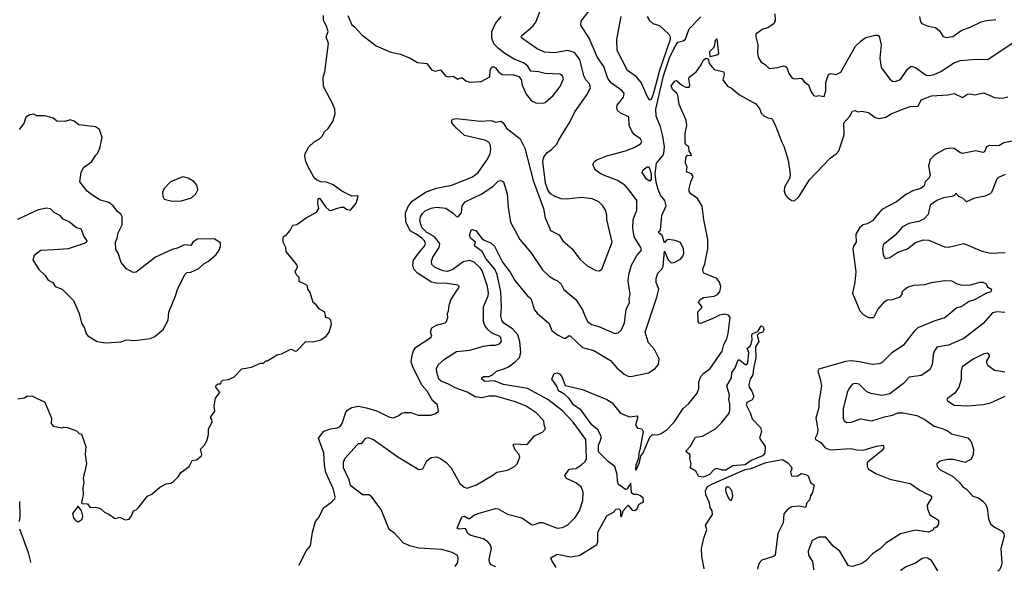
# Model space of a CAD drawing. Extents: x 1678759 to 1859541, y 384609 to 522867.
# Tile 34 of 256: x 1766480 to 1773818, y 384935 to 389042. Entities that reach past the tile are written whole.
import ezdxf

# ---------------------------------------------------------------- set-up
doc = ezdxf.new("R2010")
doc.units = 0

msp = doc.modelspace()

# ---------------------------------------------------------------- linework, layer by layer
at = {"layer": '0CON20XD'}
for points in [[(1768561.3, 384980.6), (1768613.9, 385086.1), (1768647.5, 385125), (1768662.5, 385225), (1768683.3, 385305), (1768710, 385335), (1768743.9, 385406.1), (1768805, 385452.5), (1768827.5, 385475), (1768830.7, 385489.3), (1768815, 385550), (1768760.6, 385670.6), (1768750.4, 385725), (1768746.7, 385815), (1768706.2, 385925), (1768745, 385978), (1768795, 385995.7), (1768847.2, 386002.8), (1768867.2, 386012.8), (1768883.8, 386036.2), (1768910.5, 386119.5), (1768925, 386138.1), (1768954.6, 386155.4), (1769005, 386164.5), (1769065, 386152.2), (1769147.1, 386127.1), (1769235, 386082), (1769265, 386076.7), (1769306.1, 386093.9), (1769325, 386112.5), (1769345, 386117.5), (1769395, 386116.7), (1769448.3, 386098.3), (1769543.9, 386096.1), (1769573.6, 386106.4), (1769600, 386125), (1769593.3, 386175), (1769555, 386207.5), (1769515.7, 386275), (1769478.9, 386318.9), (1769410.9, 386450.9), (1769397.6, 386495), (1769403.3, 386545), (1769413.8, 386576.2), (1769429.9, 386600.1), (1769544.2, 386675), (1769550, 386685), (1769541.2, 386715), (1769552, 386748), (1769585, 386766.7), (1769650, 386785), (1769660, 386795), (1769670, 386825), (1769666.7, 386855), (1769675.8, 386874.2), (1769680, 386915), (1769692.5, 386955), (1769738, 387025), (1769752, 387045), (1769753.8, 387055), (1769745.6, 387065.6), (1769665, 387078.9), (1769585, 387080), (1769547.7, 387087.7), (1769445, 387154), (1769417.7, 387185), (1769408.5, 387215), (1769415, 387250.8), (1769453.4, 387306.6), (1769496.9, 387355), (1769503.9, 387375), (1769496, 387395), (1769476, 387415), (1769435.1, 387445.1), (1769388.9, 387468.9), (1769356.8, 387536.8), (1769353.6, 387605), (1769376.8, 387655), (1769405, 387690), (1769505, 387756.9), (1769583.5, 387786.5), (1769698.9, 387811.1), (1769855, 387872.5), (1769895.6, 387905), (1769965, 388004.2), (1769985.5, 388045), (1769990.5, 388075), (1769988.5, 388105), (1769975, 388129.2), (1769945, 388145.5), (1769795, 388178.8), (1769734.5, 388234.5), (1769701.2, 388275), (1769700, 388295), (1769708, 388302), (1769735.8, 388305.8), (1769915, 388285.6), (1769995, 388291.4), (1770025, 388278.6), (1770065.4, 388285.4), (1770083.7, 388273.7), (1770108.6, 388235), (1770210, 388155), (1770243.1, 388085), (1770305.5, 387845), (1770382.3, 387635), (1770395, 387565.7), (1770421.9, 387505), (1770435, 387471.5), (1770500.4, 387440.4), (1770526.7, 387395), (1770596.2, 387336.2), (1770655, 387257.7), (1770709.2, 387209.2), (1770775, 387173.3), (1770798.3, 387171.7), (1770818, 387185), (1770895.5, 387385), (1770854.5, 387554.5), (1770855.4, 387585.4), (1770845, 387623.3), (1770825, 387655.8), (1770795.4, 387685.4), (1770745, 387709.4), (1770667, 387717), (1770555, 387705.7), (1770515, 387709.2), (1770475, 387722.5), (1770435, 387746.2), (1770415.7, 387775.7), (1770397.5, 387825), (1770378.8, 387985), (1770385, 388017.5), (1770408.8, 388051.2), (1770443.3, 388075), (1770483.8, 388115), (1770495, 388142.5), (1770583.1, 388285), (1770616.7, 388355), (1770708.1, 388485), (1770733.2, 388536.8), (1770726.7, 388565), (1770700, 388595), (1770683.8, 388625), (1770653.8, 388745), (1770615, 388796.7), (1770565, 388812.1), (1770464.5, 388795.5), (1770389.8, 388799.8), (1770335.7, 388825), (1770222, 388905), (1770218, 388915), (1770222, 388925), (1770305, 388994.2), (1770327, 389023), (1770375, 389153.3)], [(1766465, 386218.8), (1766515, 386227.5), (1766535, 386240), (1766575, 386237.5), (1766666.7, 386195), (1766716.7, 386075), (1766713.3, 386035), (1766730, 386015), (1766795, 386002.5), (1766805, 386007.5), (1766836.4, 386006.4), (1766901.7, 385981.7), (1766921.7, 385961.7), (1766940, 385955), (1766973, 385863), (1766967.5, 385805), (1766977.5, 385735), (1766951.7, 385628.3), (1766957.5, 385595), (1766950, 385555), (1766953, 385507), (1766940, 385445), (1766945, 385440), (1766985, 385437.5), (1767005, 385410), (1767045, 385412.5), (1767065, 385406.7), (1767085, 385400), (1767112.5, 385375), (1767145, 385360), (1767185, 385330), (1767195, 385326.7), (1767225, 385336.7), (1767265, 385316.7), (1767295, 385323.3), (1767313.6, 385346.4), (1767327.5, 385385), (1767350, 385395), (1767365, 385410), (1767432.5, 385495), (1767465, 385510), (1767525, 385560), (1767570, 385585), (1767605, 385590), (1767625, 385603.3), (1767661.7, 385638.3), (1767680.5, 385669.5), (1767742.5, 385715), (1767765, 385760), (1767796.1, 385763.9), (1767833.3, 385795), (1767836.7, 385805), (1767827.5, 385845), (1767855, 385872.5), (1767873.3, 385905), (1767885.9, 385954.1), (1767887.5, 385995), (1767913.3, 386045), (1767912.5, 386065), (1767903.3, 386075), (1767903.3, 386085), (1767933, 386127), (1767930, 386165), (1767938.8, 386225), (1767970, 386265), (1767942.5, 386305), (1767945, 386320), (1767958.3, 386331.7), (1767978.3, 386331.7), (1767980, 386345), (1767993, 386357), (1768035, 386362.5), (1768075, 386380), (1768135, 386442.5), (1768206.1, 386453.9), (1768275, 386483.3), (1768296.2, 386483.8), (1768315, 386502.5), (1768325, 386502.5), (1768365, 386526.7), (1768395, 386546.7), (1768430, 386555), (1768495, 386586.7), (1768505, 386587.5), (1768533.6, 386573.6), (1768545, 386576.7), (1768612.5, 386645), (1768665, 386642.5), (1768725, 386658.8), (1768763.3, 386685), (1768786.7, 386715), (1768802.5, 386775), (1768797.5, 386805), (1768785, 386817.5), (1768760, 386825), (1768752.5, 386865), (1768715, 386887.5), (1768689.3, 386919.3), (1768666.4, 386936.4), (1768645, 387010), (1768627.5, 387035), (1768625, 387057.5), (1768615, 387067.5), (1768561.7, 387091.7), (1768561.7, 387121.7), (1768541.7, 387141.7), (1768533.8, 387165), (1768549.3, 387200.7), (1768547.5, 387215), (1768466.7, 387315), (1768463.3, 387345), (1768443.8, 387385), (1768442.5, 387415), (1768445, 387427.5), (1768465, 387437.5), (1768495, 387472.5), (1768515, 387512.5), (1768545, 387517.5), (1768615, 387566.7), (1768691.2, 387608.8), (1768708.6, 387635), (1768701.9, 387675), (1768705, 387710), (1768715, 387712.5), (1768762, 387645), (1768785, 387623.8), (1768798.3, 387621.7), (1768833.3, 387633.3), (1768875, 387646.7), (1768895, 387646.7), (1768915, 387630), (1768945, 387623.3), (1768987.5, 387675), (1769002.5, 387725), (1768995, 387730), (1768955, 387727.5), (1768880, 387765), (1768815, 387813.3), (1768765, 387831.2), (1768725, 387834), (1768695, 387846), (1768674.6, 387864.6), (1768625, 387957.1), (1768611.3, 387985), (1768603.6, 388025), (1768606, 388045), (1768634.4, 388095.6), (1768675, 388133.3), (1768714.2, 388155.8), (1768734.1, 388175.9), (1768752.3, 388207.7), (1768778.3, 388231.7), (1768813.3, 388285), (1768829.5, 388340.5), (1768827.5, 388375), (1768815, 388407.5), (1768744, 388545), (1768740, 388615), (1768752.5, 388655), (1768780.8, 388865), (1768763.8, 388915), (1768778.8, 388955), (1768766.7, 388995), (1768742.5, 389035), (1768743, 389073)], [(1769725.9, 384969.8), (1769745, 385000), (1769748, 385035), (1769738.8, 385055), (1769703.3, 385075), (1769625, 385097.8), (1769455, 385106.7), (1769395, 385120.6), (1769338.8, 385145), (1769276.2, 385215), (1769234.3, 385245), (1769174.4, 385395), (1769105, 385485.5), (1769083.3, 385503.3), (1769034.6, 385504.6), (1768944.3, 385574.3), (1768933.8, 385615), (1768892.5, 385705), (1768892.4, 385747.6), (1768902.2, 385775), (1768995, 385877.1), (1769005, 385885.8), (1769025, 385886), (1769035, 385892.9), (1769056.6, 385923.4), (1769075, 385930.4), (1769115.3, 385915.3), (1769297.3, 385787.3), (1769455, 385693.5), (1769485, 385698.6), (1769515, 385756), (1769545, 385781.2), (1769585, 385788), (1769616.7, 385775), (1769658.8, 385745), (1769694.5, 385704.5), (1769759.1, 385589.1), (1769791.3, 385561.3), (1769815, 385554.3), (1769885, 385578.6), (1770005, 385650), (1770035, 385674), (1770115, 385687.5), (1770166.1, 385713.9), (1770186.7, 385735), (1770208, 385785), (1770202, 385805), (1770174.3, 385835), (1770156.7, 385875), (1770162.5, 385885), (1770262, 385878), (1770316.1, 385943.9), (1770363.3, 385966.7), (1770375, 385970), (1770397.5, 385995), (1770387.5, 386025), (1770386, 386055), (1770329.2, 386115), (1770254.6, 386164.6), (1770175, 386195.4), (1770025, 386238.9), (1769975, 386238.9), (1769922.6, 386227.4), (1769875, 386234.1), (1769815, 386269.4), (1769725, 386299.6), (1769675, 386328.8), (1769620.4, 386350.4), (1769602.7, 386365), (1769587.3, 386415), (1769586.4, 386445), (1769598.7, 386471.3), (1769645.3, 386514.7), (1769735, 386572.2), (1769835, 386582.5), (1769935, 386610.6), (1769985, 386619.4), (1770025, 386618.9), (1770055, 386628.6), (1770070, 386645), (1770065.5, 386675), (1770055, 386686.4), (1770015, 386701.3), (1769992.4, 386712.4), (1769967.9, 386735), (1769947.1, 386765), (1769936.4, 386795), (1769935.4, 386905), (1769970.7, 386985), (1769973.4, 387005), (1769964.8, 387054.8), (1769925, 387174.3), (1769912.2, 387195), (1769867.1, 387237.1), (1769835, 387248.8), (1769785, 387238.6), (1769708, 387182), (1769665, 387167.2), (1769635, 387171.2), (1769577.1, 387197.1), (1769550.3, 387220.3), (1769549.1, 387245), (1769557.9, 387275), (1769605.3, 387345), (1769611, 387375), (1769571.7, 387425), (1769515, 387457.3), (1769476.7, 387495), (1769460.6, 387545), (1769467.6, 387575), (1769481, 387599), (1769501.7, 387618.3), (1769545, 387638.6), (1769585, 387645.8), (1769655, 387639.6), (1769710.6, 387600.6), (1769735, 387576.9), (1769746.2, 387573.8), (1769771.5, 387605), (1769776.8, 387655), (1769800, 387685), (1769923.3, 387745), (1770008.2, 387801.8), (1770045, 387840), (1770065, 387844), (1770084.3, 387834.3), (1770112.7, 387745), (1770119.5, 387645), (1770137.8, 387535), (1770205.7, 387405), (1770289.2, 387309.2), (1770375, 387180), (1770425, 387132), (1770465, 387106.7), (1770485, 387101.2), (1770515, 387072), (1770535, 387034.2), (1770625, 386957.5), (1770675, 386882), (1770688.5, 386845), (1770710, 386795), (1770741.4, 386771.4), (1770795, 386758.6), (1770915, 386706), (1770939.1, 386710.9), (1770965, 386732), (1770988.1, 386785), (1771000.6, 386885), (1771023.8, 386935), (1771022, 386965), (1771030, 386995), (1771014.6, 387095), (1771018.5, 387145), (1771038.1, 387215), (1771079.4, 387285), (1771112.5, 387325), (1771107.5, 387345), (1771058.5, 387425), (1771048.8, 387488.8), (1771051.1, 387555), (1771078, 387625), (1771078, 387695), (1771022.8, 387772.8), (1770989.1, 387809.1), (1770934, 387845), (1770812.3, 387892.3), (1770768.6, 387925), (1770751.4, 387965), (1770764, 387985), (1770781.7, 387998.3), (1770855, 388028.9), (1770995, 388065.5), (1771060.2, 388089.8), (1771105, 388116.9), (1771117.3, 388135), (1771105.3, 388155), (1771057.9, 388187.9), (1771041.2, 388211.2), (1771022.1, 388255), (1771018.9, 388318.9), (1770956.2, 388346.2), (1770934.2, 388365), (1770928.6, 388385), (1770933.1, 388405), (1770978.6, 388465), (1770984.2, 388495), (1770968, 388515), (1770889.8, 388569.8), (1770862.4, 388605), (1770833.4, 388693.4), (1770785, 388759.4), (1770724.2, 388904.2), (1770661.2, 389001.2), (1770665, 389030), (1770721.4, 389105)], [(1768925, 389072.5), (1768953.9, 389003.9), (1768975, 388988.8), (1769028.8, 388928.8), (1769135, 388848), (1769245, 388799.4), (1769316.7, 388785), (1769388.8, 388755), (1769445, 388722.5), (1769515, 388716.2), (1769547.9, 388667.9), (1769575, 388659.4), (1769615, 388670), (1769655, 388620.8), (1769675, 388615.8), (1769711.2, 388621.2), (1769745, 388600), (1769775, 388611.4), (1769805, 388586), (1769835, 388578), (1769918.3, 388581.7), (1769984, 388616), (1769985.8, 388665), (1769995, 388686.7), (1770005, 388693.3), (1770025, 388684.2), (1770050.9, 388650.9), (1770075, 388633.3), (1770161.7, 388631.7), (1770198.8, 388618.8), (1770217, 388597), (1770223.8, 388555), (1770255, 388487.5), (1770295, 388438.8), (1770325, 388424), (1770375, 388420), (1770395, 388426.2), (1770455, 388478.8), (1770508.6, 388545), (1770532.3, 388602.3), (1770525, 388623.8), (1770505, 388636.7), (1770395, 388641.1), (1770345, 388654.4), (1770290, 388660), (1770266, 388695), (1770235, 388721.4), (1770165, 388748.1), (1770095, 388791.2), (1770048.3, 388828.3), (1770012.4, 388862.4), (1769998.5, 388905), (1769998, 388955), (1770026.8, 389015), (1770067.1, 389065)], [(1770027.3, 384967.2), (1769993.2, 384983.2), (1769982, 385002), (1769979.5, 385025), (1769996.5, 385105), (1769986.7, 385135), (1769968.1, 385155), (1769935, 385175.4), (1769842.2, 385202.2), (1769819.6, 385215), (1769802.1, 385252.1), (1769755, 385247.3), (1769740.6, 385255), (1769775, 385339.4), (1769794.5, 385345.5), (1769825, 385328.7), (1769835, 385328.9), (1769865, 385351.5), (1769905, 385368.2), (1770025, 385401.9), (1770045, 385400.6), (1770115, 385361.1), (1770222.5, 385332.5), (1770295, 385282.5), (1770308.5, 385281.5), (1770355, 385298.5), (1770375, 385298.1), (1770485, 385255.6), (1770525, 385260.6), (1770565, 385279.4), (1770620, 385335), (1770652.5, 385385), (1770677, 385463), (1770678.1, 385525), (1770664, 385564), (1770625, 385593.5), (1770553.8, 385625), (1770542.5, 385647.5), (1770575, 385694.2), (1770625, 385699.5), (1770664, 385725), (1770695, 385751.4), (1770703.8, 385775), (1770697.8, 385915), (1770605.3, 386045), (1770525, 386128.9), (1770415, 386213.5), (1770265, 386296.7), (1770085, 386326), (1770015, 386351.8), (1769945, 386347.9), (1769922.9, 386365), (1769924.2, 386375), (1769935, 386384), (1769975.8, 386384.2), (1770003.6, 386396.4), (1770033.8, 386425), (1770095, 386443.6), (1770121.9, 386458.1), (1770173.1, 386495), (1770203.5, 386526.5), (1770214.1, 386565), (1770206.8, 386645), (1770191.8, 386695), (1770153.6, 386736.4), (1770084.6, 386785), (1770072.2, 386805), (1770066.1, 386835), (1770070.9, 386905), (1770064.8, 387014.8), (1770037.3, 387145), (1770021.2, 387185), (1769953.6, 387265), (1769925, 387316.9), (1769872.5, 387355), (1769869.2, 387365), (1769876.7, 387385), (1769842, 387412), (1769831.9, 387435), (1769845, 387476.2), (1769855, 387479.2), (1769880.3, 387470.3), (1769923, 387413), (1769940.5, 387400.5), (1769991.5, 387381.5), (1770018.6, 387355), (1770077.8, 387237.8), (1770135, 387162.5), (1770170.7, 387100.7), (1770265, 386985.8), (1770289.2, 386965), (1770315, 386881.2), (1770335, 386855.7), (1770425, 386780), (1770445, 386728.8), (1770488.8, 386695), (1770535, 386670.8), (1770548.3, 386671.7), (1770575, 386691.2), (1770585, 386686), (1770675, 386600), (1770757.8, 386577.8), (1770883.8, 386505), (1770930.2, 386450.2), (1770985, 386402.5), (1771015, 386387.1), (1771035, 386384.3), (1771166.9, 386413.1), (1771215, 386444.2), (1771241.5, 386475), (1771245, 386516.2), (1771210, 386585), (1771167, 386637), (1771141.5, 386715), (1771228.8, 386975), (1771242.7, 387035), (1771222.2, 387085), (1771221.8, 387115), (1771235, 387153.8), (1771265, 387184), (1771274.6, 387205.4), (1771285, 387317.5), (1771313.3, 387253.3), (1771335, 387230.5), (1771355.9, 387234.1), (1771405, 387260), (1771425, 387284), (1771427.9, 387305), (1771426.1, 387335), (1771405, 387382.9), (1771365, 387398.2), (1771314.4, 387405.6), (1771299.4, 387400.6), (1771285, 387380), (1771266.7, 387435), (1771243.3, 387455), (1771242.5, 387465), (1771255.9, 387474.1), (1771266.3, 387583.7), (1771296.5, 387655), (1771288.5, 387695), (1771255.5, 387735.5), (1771238.6, 387778.6), (1771222.6, 387832.6), (1771216, 387895), (1771225.3, 387974.7), (1771275.8, 388034.2), (1771281.1, 388048.9), (1771284.2, 388095), (1771271.8, 388175), (1771254.6, 388245), (1771223.9, 388323.9), (1771221.7, 388375), (1771276.8, 388623.2), (1771322.5, 388757.5), (1771353.8, 388826.2), (1771385, 388874), (1771425, 388885.4), (1771441.9, 388898.1), (1771470, 388975), (1771555, 389064.5)], [(1771175, 388442), (1771155, 388472), (1771111.5, 388575), (1771075.7, 388615.7), (1771009.1, 388665), (1770931.7, 388811.7), (1770929.3, 388895), (1770962, 389065)], [(1771155.5, 389065), (1771172.5, 389035), (1771197.5, 389015), (1771248.1, 388998.1), (1771316.9, 388935), (1771328.1, 388915), (1771326.5, 388895), (1771244.7, 388655.3), (1771203.9, 388495), (1771185, 388448), (1771175, 388442)], [(1772108.5, 389085), (1772110.6, 389035), (1772101.9, 389015), (1772055, 388982.5), (1772012, 388968), (1771966, 388935), (1771965.7, 388915), (1771981.4, 388855), (1771977.5, 388795), (1771984.2, 388764.2), (1772005, 388726.7), (1772035, 388708), (1772065, 388678), (1772130, 388685), (1772171.7, 388698.3), (1772185, 388696.2), (1772196, 388685), (1772211.7, 388641.7), (1772237.7, 388607.7), (1772255, 388602), (1772305, 388606.7), (1772325, 388580), (1772357, 388557), (1772375, 388510), (1772395, 388477.5), (1772415, 388472.5), (1772435, 388478.8), (1772475, 388470), (1772487.3, 388512.7), (1772486.5, 388575), (1772506.2, 388635), (1772525, 388642.5), (1772565, 388633.1), (1772599.3, 388650.7), (1772708.1, 388845), (1772748.9, 388881.1), (1772775, 388905.7), (1772795, 388912.5), (1772855, 388927.1), (1772875, 388927.5), (1772885, 388920), (1772900.9, 388855), (1772890.9, 388755), (1772900, 388685), (1772965, 388600), (1772985, 388584.2), (1773005, 388580.8), (1773045, 388597.1), (1773095, 388674), (1773124.5, 388695.5), (1773155, 388685.7), (1773235, 388630), (1773257.4, 388627.4), (1773295, 388633.8), (1773350, 388660), (1773440.2, 388719.8), (1773490.6, 388739.4), (1773605, 388749.4), (1773695, 388746.9), (1773905, 388887.5)], [(1773186.7, 389065), (1773193.8, 389025), (1773203.3, 389015), (1773250, 388995), (1773305, 388983.3), (1773335, 388960), (1773360.3, 388920.3), (1773385, 388909.2), (1773435, 388917.5), (1773495, 388962.9), (1773563.6, 388986.4), (1773644.6, 389025.4), (1773685, 389036.7), (1773755, 389043.5)], [(1771625, 388766.7), (1771623.3, 388805), (1771652, 388835), (1771661.2, 388855), (1771665, 388890), (1771675, 388900), (1771687.8, 388792.2), (1771680.5, 388779.5), (1771655, 388772.2), (1771625, 388766.7)], [(1770477.5, 384963.3), (1770444.4, 385015), (1770437.5, 385035), (1770485, 385062.9), (1770585, 385041.5), (1770635, 385049.5), (1770655, 385055.7), (1770766.3, 385123.7), (1770780.8, 385135), (1770787.5, 385152.5), (1770788.1, 385225), (1770855, 385348), (1770903.9, 385376.1), (1770925, 385397.5), (1770945, 385400), (1770957, 385387), (1770958.3, 385348.3), (1770965, 385340), (1770977.5, 385385), (1771015, 385427.5), (1771045, 385390), (1771065, 385387.5), (1771080.7, 385399.3), (1771095, 385432.5), (1771105, 385442.5), (1771123, 385447), (1771127.5, 385455), (1771125, 385480), (1771106.1, 385496.1), (1771085, 385506), (1771055, 385507.1), (1771039.1, 385519.1), (1771035, 385590), (1771005, 385546.2), (1770995, 385542.5), (1770942.1, 385582.1), (1770933.6, 385605), (1770932.3, 385655), (1770914.6, 385714.6), (1770865, 385751.1), (1770794.1, 385825), (1770794, 385875), (1770805.8, 385904.2), (1770814.6, 385935), (1770787.8, 385987.8), (1770743.5, 386025), (1770664.3, 386134.3), (1770607.3, 386175), (1770575, 386220.8), (1770542.2, 386252.2), (1770495, 386279.2), (1770483.7, 386313.7), (1770446, 386365), (1770462.9, 386407.1), (1770485, 386412.5), (1770503.3, 386405), (1770518.8, 386385), (1770545, 386318.8), (1770675, 386288.6), (1770854.2, 386214.2), (1770895, 386188), (1770955, 386115.8), (1771005, 386091.4), (1771025, 386085.7), (1771083.3, 386093.3), (1771084, 386075), (1771069.4, 386025), (1771085, 385999.2), (1771115.4, 385995.4), (1771125.8, 385975.8), (1771102, 385838), (1771093.7, 385815), (1771092.4, 385777.6), (1771072, 385725), (1771070, 385690), (1771075, 385690), (1771098.2, 385745), (1771107.8, 385792.2), (1771125, 385817.8), (1771175, 385932.2), (1771195, 385954.2), (1771235, 385951.1), (1771260.2, 385959.8), (1771305, 385991.1), (1771356.9, 386045), (1771425, 386148), (1771465.8, 386185), (1771528.3, 386261.7), (1771540, 386295), (1771541.1, 386345), (1771556.5, 386385), (1771579.1, 386410.9), (1771625.6, 386445), (1771715, 386574), (1771727, 386623), (1771748.8, 386665), (1771760.3, 386705), (1771773.3, 386825), (1771761.1, 386841.1), (1771735, 386848.9), (1771695, 386841.3), (1771645, 386817.5), (1771555, 386779.4), (1771543, 386783), (1771535.8, 386795), (1771533, 386867), (1771559.5, 386890.5), (1771566.7, 386905), (1771538.8, 386935), (1771551.3, 386958.7), (1771575, 386974.4), (1771655, 386984.4), (1771678.8, 386995), (1771697.8, 387015), (1771704.4, 387054.4), (1771695, 387088.8), (1771675.8, 387115), (1771577.5, 387155), (1771572, 387165), (1771571.4, 387185), (1771585.6, 387225), (1771607.5, 387335), (1771608.9, 387405), (1771577.1, 387555), (1771565, 387653.8), (1771531.3, 387711.3), (1771482, 387745), (1771470, 387765), (1771469.2, 387785), (1771482, 387835), (1771498.8, 387875), (1771487.5, 387895), (1771455, 387907.5), (1771450, 387915), (1771453.3, 387945), (1771442.5, 387975), (1771443.3, 388015), (1771455, 388032.5), (1771485, 388030), (1771487.5, 388035), (1771470, 388065), (1771466.7, 388095), (1771445, 388110), (1771440, 388125), (1771438, 388195), (1771450.8, 388255), (1771446.2, 388295), (1771395, 388410), (1771385, 388480), (1771377.5, 388495), (1771345, 388523.3), (1771335, 388550), (1771363.6, 388586.4), (1771375, 388590), (1771414.2, 388554.2), (1771445, 388538.8), (1771469.3, 388540.7), (1771473.8, 388555), (1771466.2, 388605), (1771470, 388615), (1771524.6, 388655.4), (1771558.9, 388705), (1771575, 388743.8), (1771595, 388755.8), (1771609.7, 388749.7), (1771617.1, 388715), (1771655, 388672), (1771726.2, 388655), (1771730, 388635), (1771720, 388595), (1771755, 388546.7), (1771785, 388531.2), (1771843.4, 388483.4), (1771965, 388416.2), (1771996.7, 388375), (1772006.7, 388345), (1772025, 388326.7), (1772055, 388312), (1772085, 388306.7), (1772108.1, 388265), (1772159.8, 388129.8), (1772175, 388100), (1772205.6, 387995), (1772220.6, 387895), (1772218.1, 387865), (1772179.4, 387795), (1772175.7, 387765), (1772187.5, 387735), (1772204, 387715), (1772235, 387696.9), (1772255, 387694.3), (1772285, 387721.9), (1772365, 387849.4), (1772520.1, 388009.9), (1772565, 388043.3), (1772584.2, 388065.8), (1772622.9, 388185), (1772622.2, 388275), (1772667.5, 388325), (1772685, 388360), (1772705, 388366.2), (1772725, 388356.7), (1772755, 388360), (1772805, 388352), (1772855, 388313.8), (1772885, 388307.5), (1772935, 388316.9), (1772975, 388341.2), (1773065, 388379.5), (1773115, 388396.4), (1773175, 388397.5), (1773198.6, 388445), (1773275, 388476.2), (1773397.7, 388482.3), (1773445, 388493.3), (1773506.7, 388463.3), (1773542.1, 388487.9), (1773565, 388489.4), (1773595, 388481.9), (1773665, 388498.6), (1773745, 388462.5), (1773805, 388458), (1773845, 388467.5)], [(1767125, 386636.2), (1767235, 386644), (1767273, 386657), (1767334.1, 386654.1), (1767455, 386667.5), (1767486.6, 386683.4), (1767548.8, 386735), (1767585.8, 386805), (1767590.8, 386865), (1767641.2, 386985), (1767658.3, 387041.7), (1767712.7, 387147.3), (1767725, 387158.8), (1767755, 387163.3), (1767815, 387190), (1767852.5, 387225), (1767887.5, 387245), (1767945, 387292.5), (1767966.7, 387325), (1767976.7, 387355), (1767975, 387380), (1767929.3, 387409.3), (1767805, 387406.7), (1767772.3, 387387.7), (1767755, 387360), (1767705, 387366.2), (1767655, 387340), (1767615, 387331.2), (1767492.5, 387275), (1767346.7, 387163.3), (1767325, 387160), (1767276.1, 387186.1), (1767236.2, 387235), (1767213.9, 387303.9), (1767195, 387330), (1767193.9, 387386.1), (1767206.7, 387415), (1767213.3, 387455), (1767243.3, 387515), (1767243.6, 387573.6), (1767233.6, 387593.6), (1767207.5, 387615), (1767175, 387656.7), (1767145, 387680), (1767075, 387701.2), (1767005, 387746.7), (1766982.5, 387765), (1766927.5, 387835), (1766937.5, 387905), (1766955, 387942.5), (1767015.6, 387984.4), (1767045.9, 388034.1), (1767058.8, 388045), (1767076, 388085), (1767093.8, 388165), (1767073.3, 388223.3), (1767043.3, 388243.3), (1766920, 388260), (1766886.1, 388286.1), (1766856.4, 388296.4), (1766815, 388283.3), (1766757, 388287), (1766728.3, 388308.3), (1766705, 388316.7), (1766665, 388326.7), (1766607, 388327), (1766585, 388337.5), (1766555, 388332.5), (1766525, 388316.7), (1766510.7, 388269.3), (1766476.2, 388225)], [(1773889.1, 388140.9), (1773815, 388126.2), (1773776.7, 388103.3), (1773705, 388104.3), (1773685.6, 388094.4), (1773670.8, 388059.2), (1773657.7, 388052.3), (1773605, 388066.7), (1773505, 388046.1), (1773485, 388052.3), (1773445, 388081.8), (1773415, 388086.4), (1773375, 388077.8), (1773300.6, 388035), (1773265, 388001.2), (1773253.1, 387955), (1773265.5, 387884.5), (1773258, 387865), (1773228, 387835), (1773220.5, 387805), (1773195, 387786.2), (1773139.8, 387770.2), (1773087.7, 387742.3), (1773015, 387685.5), (1772905, 387627.8), (1772878.8, 387598.8), (1772835, 387544.4), (1772795, 387521.8), (1772765, 387514.5), (1772737.4, 387492.6), (1772710.9, 387445), (1772714.5, 387385), (1772694.3, 387355), (1772688.6, 387335), (1772710.5, 387165), (1772703.4, 387086.6), (1772685.6, 387005), (1772739.6, 386875), (1772765, 386847.5), (1772805, 386824.5), (1772845, 386824.4), (1772874.7, 386885.3), (1772926.6, 386943.4), (1772945, 386955.6), (1772985, 386959.4), (1773042.1, 386977.9), (1773056, 386995), (1773056.7, 387015), (1773075, 387036.7), (1773095, 387051.2), (1773143.9, 387066.1), (1773225, 387070.8), (1773275, 387085.7), (1773375, 387101.2), (1773423.6, 387096.4), (1773465, 387076), (1773505, 387066), (1773565, 387068.6), (1773638.3, 387088.3), (1773658.3, 387088.3), (1773682.5, 387075), (1773692.3, 387052.3), (1773722.5, 387035), (1773716.7, 387015), (1773685, 387006), (1773595, 386956.7), (1773555, 386944.4), (1773495, 386902.9), (1773464.5, 386895.5), (1773375, 386821.9), (1773300.6, 386799.4), (1773172.4, 386747.6), (1773148.6, 386725), (1773064, 386615), (1772979.6, 386560.4), (1772905, 386488.1), (1772885, 386479.4), (1772835, 386474.4), (1772735, 386495.4), (1772675, 386501.1), (1772635, 386497.1), (1772435, 386438.8), (1772426.7, 386425), (1772446, 386365), (1772455.6, 386315), (1772435.4, 386194.6), (1772434.5, 386155), (1772413.1, 386075), (1772428.1, 385988.1), (1772422.3, 385955), (1772407.1, 385925), (1772410, 385915), (1772447.3, 385897.3), (1772482, 385855), (1772518.5, 385838.5), (1772675, 385848.2), (1772715, 385838.2), (1772765, 385836.9), (1772865.7, 385865.7), (1772915, 385873.3), (1772920, 385855), (1772908, 385835), (1772794.6, 385745.4), (1772794.3, 385715), (1772805, 385696), (1772865, 385659.2), (1772965, 385620.8), (1773115, 385589.4), (1773188.3, 385538.3), (1773245, 385509.4), (1773265, 385500.8), (1773277.5, 385485), (1773243, 385427), (1773245, 385400), (1773263.3, 385355), (1773326.7, 385315), (1773326, 385285), (1773315, 385266.7), (1773305, 385257.5), (1773290, 385255), (1773290, 385245), (1773277.5, 385235), (1773250, 385225), (1773155, 385240), (1773045, 385213.5), (1772935, 385144.4), (1772895.6, 385105), (1772834.3, 385065), (1772785, 385011.4), (1772755, 384993.1), (1772685, 384970), (1772655.7, 384975.7), (1772592.2, 385085), (1772542.1, 385122.1), (1772488.1, 385188.1), (1772435, 385188.8), (1772385.8, 385165), (1772356.2, 385085), (1772358.8, 385055), (1772387, 385007), (1772395, 384953.3), (1772399.2, 384946.6)], [(1771175, 387840), (1771150, 387855), (1771118.1, 387905), (1771126.3, 387923.7), (1771155, 387945.6), (1771165, 387945.6), (1771173.5, 387935), (1771186.7, 387895), (1771186.8, 387855), (1771175, 387840)], [(1773825, 387889.1), (1773775, 387867.8), (1773761.4, 387855), (1773721.2, 387755), (1773713.3, 387745), (1773675, 387727.5), (1773595, 387712), (1773535, 387686.7), (1773510.5, 387710.5), (1773477.5, 387725), (1773455, 387750), (1773446.2, 387733.8), (1773427.5, 387725), (1773365, 387715.4), (1773315, 387695.4), (1773265, 387660), (1773248.9, 387591.1), (1773220.9, 387559.1), (1773181.3, 387538.7), (1773105, 387523.3), (1773059.8, 387500.2), (1773005, 387437.1), (1772915.7, 387365), (1772909.5, 387335), (1772914.5, 387294.5), (1772925, 387270), (1772935, 387264), (1772965, 387272.5), (1773025, 387310), (1773095, 387336.9), (1773155, 387383.1), (1773215, 387402.2), (1773255, 387401.1), (1773371.3, 387351.3), (1773402.1, 387347.9), (1773515, 387375.6), (1773645, 387320), (1773715.7, 387304.3), (1773825, 387308.1)], [(1767615, 387690), (1767685, 387694), (1767760, 387715), (1767793.3, 387745), (1767806.2, 387776.2), (1767800.7, 387810.7), (1767777.7, 387837.7), (1767735, 387862.5), (1767695, 387872.5), (1767602.5, 387835), (1767555, 387782.5), (1767543.8, 387755), (1767546.2, 387725), (1767556.4, 387706.4), (1767615, 387690)], [(1766465, 387556.7), (1766620.7, 387629.3), (1766678.3, 387641.7), (1766707.5, 387635), (1766735, 387610), (1766775.8, 387585.8), (1766799.5, 387559.5), (1766848.3, 387538.3), (1766903.9, 387493.9), (1766935, 387487.5), (1766958.3, 387428.3), (1766980, 387395), (1766975.9, 387384.1), (1766960, 387375), (1766840, 387335), (1766735, 387329.2), (1766635.9, 387324.1), (1766587.5, 387285), (1766576.7, 387255), (1766622.7, 387182.7), (1766668.5, 387138.5), (1766693, 387103), (1766726.2, 387085), (1766744.5, 387054.5), (1766795.4, 387035.4), (1766881.7, 386951.7), (1766922, 386855), (1766941.4, 386781.4), (1766962, 386745), (1766975, 386702.5), (1766987.3, 386687.3), (1767056.1, 386646.1), (1767085, 386640), (1767125, 386636.2)], [(1773821.3, 386861.3), (1773765, 386866.4), (1773730.4, 386859.6), (1773659.6, 386780.4), (1773515, 386668.9), (1773401.2, 386618.8), (1773315, 386604.2), (1773290.6, 386565), (1773280.8, 386475), (1773262, 386435), (1773197.6, 386392.4), (1773109.1, 386380.9), (1773065, 386331.9), (1772963.4, 386256.6), (1772905.6, 386244.4), (1772825, 386257.5), (1772792.1, 386272.1), (1772735, 386327.1), (1772706.7, 386333.3), (1772685, 386327.5), (1772660.5, 386299.5), (1772646.7, 386265), (1772615.6, 386145), (1772616.9, 386075), (1772625, 386053.8), (1772645, 386043.2), (1772678.8, 386045), (1772745, 386068.8), (1772830, 386055), (1772923.8, 386085), (1772985, 386097.1), (1773025, 386113.6), (1773064.5, 386114.5), (1773165, 386094.4), (1773225.3, 386065.3), (1773296, 386015), (1773361.2, 385995), (1773398.3, 385978.3), (1773425, 385958), (1773545, 385928.5), (1773569.8, 385899.8), (1773587.8, 385845), (1773586.5, 385805), (1773569.5, 385770.5), (1773525, 385745.6), (1773436.9, 385766.9), (1773395, 385766.2), (1773340, 385755), (1773314.4, 385735), (1773318.1, 385715), (1773339.8, 385689.8), (1773432.4, 385642.4), (1773484.3, 385595), (1773505.4, 385565.4), (1773535, 385545.6), (1773583.2, 385493.2), (1773625, 385482), (1773657.1, 385457.1), (1773676.2, 385435), (1773690.8, 385405), (1773700.5, 385325), (1773715, 385288), (1773743.3, 385263.3), (1773795.9, 385235.9), (1773813.3, 385215), (1773815.6, 385195), (1773791.5, 385105), (1773798.1, 384995), (1773795, 384973.3), (1773781.1, 384945), (1773770.1, 384934.6)], [(1771575, 385634.6), (1771541.3, 385641.3), (1771519.3, 385679.3), (1771477.5, 385705), (1771483.3, 385735), (1771474, 385775), (1771476.4, 385796.4), (1771473.3, 385805), (1771446.7, 385825), (1771450, 385835), (1771475.8, 385864.2), (1771515, 385934.2), (1771569.4, 385940.6), (1771665.6, 385994.4), (1771710, 386040), (1771767, 386113), (1771772.5, 386135), (1771771.7, 386181.7), (1771764.2, 386215), (1771768.8, 386245), (1771749.2, 386315), (1771784, 386375), (1771787.5, 386415), (1771810.9, 386449.1), (1771835, 386510), (1771845, 386510), (1771885, 386473.3), (1771895, 386472.5), (1771905.9, 386484.1), (1771913.6, 386563.6), (1771900, 386595), (1771921.7, 386608.3), (1771931.2, 386625), (1771938.3, 386658.3), (1771936.7, 386695), (1771942.5, 386705), (1771979.5, 386720.5), (1772005, 386762.5), (1772015, 386760), (1772026.7, 386735), (1772016.7, 386715), (1771991.7, 386708.3), (1771976.2, 386693.8), (1771988.8, 386645), (1771964, 386605), (1771965.8, 386524.2), (1771948, 386445), (1771942.3, 386397.7), (1771922.5, 386365), (1771912.9, 386325), (1771916.2, 386305), (1771936.1, 386276.1), (1771951.2, 386235), (1771938.3, 386211.7), (1771898.8, 386191.2), (1771894.2, 386175), (1771924, 386115), (1771938.8, 386068.8), (1772000, 386005), (1772008, 385975), (1771993.3, 385925), (1772034.4, 385864.4), (1772031.9, 385815), (1772015, 385794.5), (1771930.2, 385759.8), (1771885, 385726.5), (1771795, 385718.8), (1771742.6, 385687.4), (1771715, 385686.7), (1771675, 385700.8), (1771655, 385692.5), (1771620.8, 385655), (1771575, 385634.6)], [(1773821.7, 386418.3), (1773745, 386428.8), (1773696.7, 386465), (1773686.7, 386485), (1773687, 386503), (1773707.5, 386535), (1773707.5, 386545), (1773695, 386560), (1773665, 386553.3), (1773585, 386514.2), (1773503.4, 386456.6), (1773496.7, 386425), (1773496.2, 386363.8), (1773479.5, 386305), (1773449.1, 386260.9), (1773395, 386222.5), (1773390, 386215), (1773393.3, 386205), (1773445, 386172.5), (1773545, 386165.7), (1773662.4, 386177.6), (1773715, 386189.4), (1773825, 386238)], [(1771580.8, 384953.7), (1771580, 384955), (1771564.4, 385045), (1771560.6, 385105), (1771577.7, 385182.3), (1771600, 385245), (1771590.7, 385279.3), (1771643, 385357), (1771640, 385385), (1771625, 385410), (1771621.4, 385445), (1771592.5, 385505), (1771590, 385535), (1771605.8, 385565), (1771642.5, 385585), (1771885, 385692.5), (1771930.3, 385699.7), (1772040, 385745), (1772165, 385767.5), (1772205, 385742.5), (1772230, 385715), (1772233, 385697), (1772223.3, 385675), (1772232.5, 385645), (1772275, 385644), (1772305, 385662.5), (1772337.5, 385655), (1772356.7, 385645), (1772373.3, 385595), (1772400, 385575), (1772388.8, 385521.2), (1772374.2, 385495.8), (1772365.9, 385464.1), (1772346.7, 385445), (1772335, 385410), (1772289.3, 385420.7), (1772234.3, 385415.7), (1772203.5, 385396.5), (1772175, 385363.3), (1772168.8, 385295), (1772129.2, 385215), (1772110, 385055), (1772096.7, 385045), (1772011.6, 385018.4), (1771990, 384995), (1771979.2, 384955), (1771982, 384950.2)], [(1771785, 385463.3), (1771794, 385495), (1771787.3, 385537.3), (1771765, 385561.2), (1771745, 385560), (1771738.8, 385545), (1771741.2, 385525), (1771765, 385473.8), (1771775, 385464), (1771785, 385463.3)], [(1766478.1, 385455), (1766481.4, 385348.6), (1766475.5, 385304.5)], [(1766915, 385302.5), (1766945, 385322.5), (1766950, 385345), (1766940, 385385), (1766915, 385420), (1766873.3, 385365), (1766881.7, 385331.7), (1766895, 385312.5), (1766915, 385302.5)], [(1766478.3, 385251.7), (1766541.5, 385075), (1766556.9, 385015), (1766559, 385000.4)], [(1773321, 384938.5), (1773273.8, 385013.8), (1773245, 385031.9), (1773225, 385035.8), (1773205, 385029.2), (1773155, 384994.4), (1773085, 384967.5), (1773042.8, 384941)]]:
    msp.add_lwpolyline(points, dxfattribs=at)

doc.saveas('drawing.dxf')
